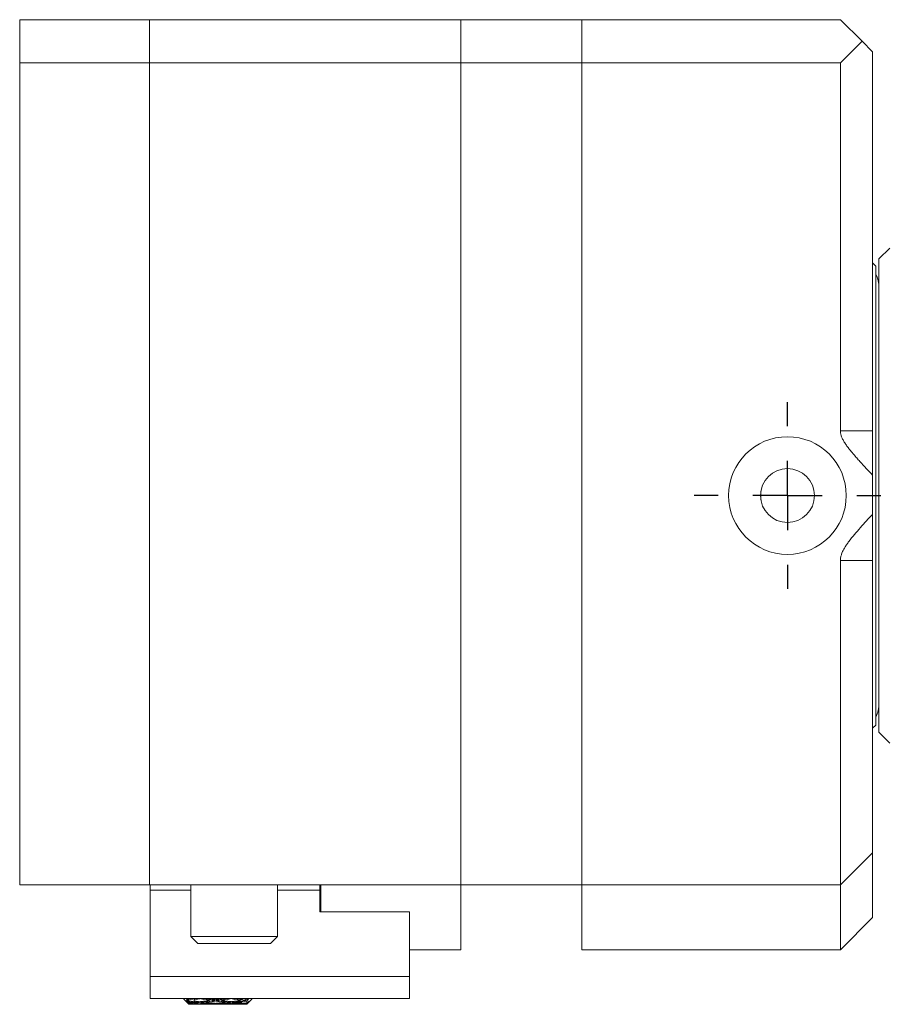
# Model space of a CAD drawing. Header units: inches. Extents: x 1.1 to 20.6, y 0.8 to 16.
# Tile 18 of 22: x 12.3 to 14.8, y 6.9 to 9.8. Entities that reach past the tile are written whole.
import ezdxf

# ---------------------------------------------------------------- set-up
doc = ezdxf.new("R2010")
doc.units = ezdxf.units.IN
doc.header["$MEASUREMENT"] = 0
doc.layers.add('SLD-0', color=7, linetype='Continuous')

# ---------------------------------------------------------------- blocks, each defined once
blk = doc.blocks.new('SW_CENTERMARKSYMBOL_7')
at = {"layer": 'SLD-0', "color": 0}
for p, q in [((0, 0.2), (0, 0.27)), ((0, 0), (0, 0.1)), ((-0.2, 0), (-0.27, 0)), ((0, 0), (-0.1, 0)), ((0, 0), (0, -0.1)), ((0, 0), (0.1, 0)), ((0.2, 0), (0.27, 0)), ((0, -0.2), (0, -0.27))]:
    blk.add_line(p, q, dxfattribs=at)

msp = doc.modelspace()

# ---------------------------------------------------------------- linework, layer by layer
at = {"color": 7, "linetype": 'Continuous', "lineweight": 15}
for p, q in [((12.2527, 9.7924), (12.6277, 9.7924)), ((12.2527, 9.6674), (12.2527, 9.7924)), ((12.6277, 9.7924), (12.6277, 9.6674)), ((12.6277, 9.7924), (13.5277, 9.7924)), ((13.5277, 9.7924), (13.5277, 9.6674)), ((13.5277, 9.7924), (13.8777, 9.7924)), ((13.8777, 9.7924), (13.8777, 9.6674)), ((13.8777, 9.7924), (14.6247, 9.7924)), ((14.6247, 9.7924), (14.6872, 9.7299)), ((14.6872, 9.7299), (14.6247, 9.6674)), ((14.7177, 9.6994), (14.6872, 9.7299)), ((14.7177, 8.6049), (14.7177, 9.6994)), ((12.2527, 7.2924), (12.2527, 9.6674)), ((12.6277, 9.6674), (12.2527, 9.6674)), ((12.6277, 7.2924), (12.6277, 9.6674)), ((13.5277, 9.6674), (12.6277, 9.6674)), ((13.5277, 7.2924), (13.5277, 9.6674)), ((13.8777, 9.6674), (13.5277, 9.6674)), ((13.8777, 7.2924), (13.8777, 9.6674)), ((14.6247, 9.6674), (13.8777, 9.6674)), ((14.6247, 8.6049), (14.6247, 9.6674)), ((14.7672, 9.1324), (14.736, 9.1012)), ((14.727, 9.0804), (14.7177, 9.0897)), ((14.727, 9.0804), (14.727, 7.7544)), ((14.736, 7.7336), (14.736, 9.1012)), ((14.7177, 8.6049), (14.6247, 8.6049)), ((14.7177, 8.4764), (14.7177, 8.6049)), ((14.7177, 8.3632), (14.7177, 8.4764)), ((14.3947, 8.4048), (14.3947, 8.4302)), ((14.7177, 8.2299), (14.7177, 8.3632)), ((14.6247, 8.2299), (14.6247, 7.2924)), ((14.6247, 8.2299), (14.7177, 8.2299)), ((14.7177, 8.2299), (14.7177, 7.3854)), ((14.7177, 7.7451), (14.727, 7.7544)), ((14.736, 7.7336), (14.7672, 7.7024)), ((14.6247, 7.2924), (14.7177, 7.3854)), ((14.7177, 7.3854), (14.7177, 7.1979)), ((12.2527, 7.2924), (12.6277, 7.2924)), ((12.6277, 7.2924), (13.5277, 7.2924)), ((12.6297, 7.2776), (12.6297, 7.2924)), ((12.7477, 7.2924), (12.7477, 7.1436)), ((12.9977, 7.1436), (12.9977, 7.2924)), ((13.1197, 7.2924), (13.1197, 7.2776)), ((13.1227, 7.2146), (13.1227, 7.2924)), ((13.5277, 7.1049), (13.5277, 7.2924)), ((13.5277, 7.2924), (13.8777, 7.2924)), ((13.8777, 7.2924), (14.6247, 7.2924)), ((13.8777, 7.1049), (13.8777, 7.2924)), ((14.6247, 7.1049), (14.6247, 7.2924)), ((12.6297, 7.2776), (12.7477, 7.2776)), ((12.6297, 7.0276), (12.6297, 7.2776)), ((12.9977, 7.2776), (13.1197, 7.2776)), ((13.1197, 7.2776), (13.1197, 7.2146)), ((13.3797, 7.2146), (13.1197, 7.2146)), ((13.3797, 7.0276), (13.3797, 7.2146)), ((14.6247, 7.1049), (14.7177, 7.1979)), ((12.7477, 7.1436), (12.7677, 7.1236)), ((12.7477, 7.1436), (12.9977, 7.1436)), ((12.9777, 7.1236), (12.9977, 7.1436)), ((12.9777, 7.1236), (12.7677, 7.1236)), ((13.3797, 7.1049), (13.5277, 7.1049)), ((13.8777, 7.1049), (14.6247, 7.1049)), ((12.6297, 6.9646), (12.6297, 7.0276)), ((12.6297, 7.0276), (13.3797, 7.0276)), ((13.3797, 6.9646), (13.3797, 7.0276)), ((12.6297, 6.9646), (13.3797, 6.9646)), ((12.7267, 6.9625), (12.7267, 6.9646)), ((12.7267, 6.9625), (12.7417, 6.9475)), ((12.7417, 6.9515), (12.7336, 6.9586)), ((12.7336, 6.9586), (12.735, 6.9559)), ((12.7367, 6.9632), (12.735, 6.9623)), ((12.735, 6.9623), (12.7417, 6.9547)), ((12.735, 6.9623), (12.7376, 6.9622)), ((12.735, 6.9559), (12.7364, 6.9561)), ((12.735, 6.9559), (12.7417, 6.9498)), ((12.7367, 6.9539), (12.735, 6.9548)), ((12.735, 6.9548), (12.7417, 6.9478)), ((12.7363, 6.9646), (12.7417, 6.9605)), ((12.7417, 6.9574), (12.7367, 6.9632)), ((12.7417, 6.9486), (12.7367, 6.9539)), ((12.7417, 6.9641), (12.741, 6.9646)), ((12.7417, 6.9605), (12.7417, 6.9574)), ((12.7417, 6.9547), (12.7417, 6.9515)), ((12.7417, 6.9498), (12.7417, 6.9486)), ((12.7417, 6.9478), (12.7417, 6.9475)), ((12.7417, 6.9475), (12.7464, 6.9475)), ((12.7567, 6.9515), (12.7552, 6.9528)), ((12.7559, 6.9556), (12.7567, 6.9547)), ((12.7567, 6.9641), (12.756, 6.9646)), ((12.7565, 6.9532), (12.7564, 6.9529)), ((12.7565, 6.9478), (12.7564, 6.9476)), ((12.7565, 6.9477), (12.7567, 6.9475)), ((12.7567, 6.9605), (12.7567, 6.9574)), ((12.7567, 6.9547), (12.7567, 6.9515)), ((12.7567, 6.9498), (12.7567, 6.9486)), ((12.7567, 6.9478), (12.7567, 6.9475)), ((12.7567, 6.9475), (12.7614, 6.9475)), ((12.7664, 6.9519), (12.7665, 6.9524)), ((12.7664, 6.9475), (12.7664, 6.9475)), ((12.7717, 6.9547), (12.7714, 6.9529)), ((12.7715, 6.9478), (12.7714, 6.9476)), ((12.7767, 6.9547), (12.7764, 6.9529)), ((12.7765, 6.9478), (12.7764, 6.9476)), ((12.7814, 6.9519), (12.7815, 6.9524)), ((12.7814, 6.9475), (12.7814, 6.9475)), ((12.7864, 6.9475), (12.8365, 6.9475)), ((12.8014, 6.9475), (12.8515, 6.9475)), ((12.8114, 6.9581), (12.8114, 6.9574)), ((12.8114, 6.9489), (12.8114, 6.9486)), ((12.8164, 6.9614), (12.8164, 6.9589)), ((12.8164, 6.9502), (12.8164, 6.9491)), ((12.8214, 6.9614), (12.8214, 6.9589)), ((12.8214, 6.9502), (12.8214, 6.9491)), ((12.8264, 6.9581), (12.8264, 6.9574)), ((12.8264, 6.9489), (12.8264, 6.9486)), ((12.8564, 6.9524), (12.8565, 6.9519)), ((12.8565, 6.9475), (12.8565, 6.9475)), ((12.8615, 6.9529), (12.8612, 6.9547)), ((12.8615, 6.9476), (12.8614, 6.9478)), ((12.8665, 6.9529), (12.8662, 6.9547)), ((12.8665, 6.9476), (12.8664, 6.9478)), ((12.8714, 6.9524), (12.8715, 6.9519)), ((12.8715, 6.9475), (12.8715, 6.9475)), ((12.8765, 6.9475), (12.8937, 6.9475)), ((12.8915, 6.9475), (12.9087, 6.9475)), ((12.8937, 6.9618), (12.8937, 6.9646)), ((12.8967, 6.9641), (12.8937, 6.9618)), ((12.8937, 6.9504), (12.8937, 6.9563)), ((12.8937, 6.9483), (12.894, 6.9486)), ((12.8937, 6.9475), (12.8937, 6.9483)), ((12.9061, 6.9589), (12.9051, 6.9625)), ((12.9051, 6.9624), (12.9053, 6.9624)), ((12.9061, 6.9492), (12.9057, 6.9506)), ((12.9125, 6.9646), (12.9087, 6.9618)), ((12.9087, 6.9618), (12.9087, 6.9646)), ((12.9087, 6.9563), (12.9144, 6.9629)), ((12.9087, 6.9475), (12.9237, 6.9625)), ((12.916, 6.9569), (12.9087, 6.9504)), ((12.9087, 6.9504), (12.9087, 6.9563)), ((12.9087, 6.9483), (12.9144, 6.9543)), ((12.9087, 6.9475), (12.9087, 6.9483)), ((12.9098, 6.9626), (12.9144, 6.9629)), ((12.9104, 6.9631), (12.9144, 6.9629)), ((12.9112, 6.9637), (12.9144, 6.9629)), ((12.9129, 6.9542), (12.9144, 6.9542)), ((12.9132, 6.9544), (12.9144, 6.9543)), ((12.9144, 6.9629), (12.9144, 6.9629)), ((12.9144, 6.9629), (12.9144, 6.9629)), ((12.9144, 6.9543), (12.916, 6.9569)), ((12.9144, 6.9543), (12.9144, 6.9542)), ((12.9144, 6.9542), (12.9144, 6.9543)), ((12.9237, 6.9646), (12.9237, 6.9625))]:
    msp.add_line(p, q, dxfattribs=at)
for radius in [0.17, 0.078]:
    msp.add_circle((14.4717, 8.4175), radius, dxfattribs=at)
for centre, start, end in [((14.6423, 9.0175), 0, 25.3428), ((14.6423, 7.8173), 334.6572, 0)]:
    msp.add_arc(centre, 0.0937, start, end, dxfattribs=at)
for centre, major_axis, ratio, start_param, end_param in [((12.7914, 7.254), (0.5245, 0.1679), 0.488877, 4.463282, 4.468597), ((12.8114, 7.254), (0.5245, 0.1679), 0.488877, 4.425365, 4.468597), ((12.8314, 7.254), (0.5304, -0.0387), 0.57322, 4.584363, 4.631513), ((12.8114, 7.254), (0.5304, -0.0387), 0.57322, 4.622471, 4.650425), ((12.7914, 7.254), (0.5275, 0.1101), 0.542256, 4.505841, 4.533691), ((12.8114, 7.254), (0.5275, 0.1101), 0.542256, 4.467924, 4.514784), ((12.8314, 7.254), (0.5304, 0.0387), 0.57322, 4.500662, 4.547812), ((12.8114, 7.254), (0.5304, 0.0387), 0.57322, 4.53877, 4.566724), ((12.7914, 7.254), (0.5304, 0.0387), 0.57322, 4.585631, 4.604537), ((12.8064, 7.254), (0.5245, 0.1679), 0.488877, 4.463282, 4.468597), ((12.8264, 7.254), (0.5245, 0.1679), 0.488877, 4.425365, 4.468597), ((12.8464, 7.254), (0.5304, -0.0387), 0.57322, 4.584363, 4.631513), ((12.8264, 7.254), (0.5304, -0.0387), 0.57322, 4.622471, 4.650425), ((12.8064, 7.254), (0.5275, 0.1101), 0.542256, 4.505841, 4.533691), ((12.8264, 7.254), (0.5275, 0.1101), 0.542256, 4.467924, 4.514784), ((12.8464, 7.254), (0.5304, 0.0387), 0.57322, 4.500662, 4.547812), ((12.8264, 7.254), (0.5304, 0.0387), 0.57322, 4.53877, 4.566724), ((12.8064, 7.254), (0.5304, 0.0387), 0.57322, 4.585631, 4.604537), ((12.8114, 7.254), (0.5304, 0.0387), 0.57322, 4.580904, 4.585631), ((12.8114, 7.254), (0.5304, -0.0387), 0.57322, 4.669332, 4.735401), ((12.8114, 7.254), (0.5304, 0.0387), 0.57322, 4.585631, 4.604537), ((12.7914, 7.254), (0.5275, 0.1101), 0.542256, 4.552603, 4.61853), ((12.7914, 7.254), (0.5304, 0.0387), 0.57322, 4.62345, 4.689376), ((12.8114, 7.254), (0.5275, -0.1101), 0.542256, 4.743806, 4.806248), ((12.8264, 7.254), (0.5304, 0.0387), 0.57322, 4.566724, 4.585631), ((12.8114, 7.254), (0.5275, 0.1101), 0.542256, 4.533691, 4.599692), ((12.8314, 7.254), (0.5304, -0.0387), 0.57322, 4.650425, 4.716557), ((12.8114, 7.254), (0.5304, 0.0387), 0.57322, 4.604537, 4.670538), ((12.8314, 7.254), (0.5304, 0.0387), 0.57322, 4.566724, 4.585631), ((12.8264, 7.254), (0.5304, -0.0387), 0.57322, 4.669332, 4.735401), ((12.8264, 7.254), (0.5304, 0.0387), 0.57322, 4.585631, 4.590357), ((12.8064, 7.254), (0.5275, 0.1101), 0.542256, 4.552603, 4.61853), ((12.8064, 7.254), (0.5304, 0.0387), 0.57322, 4.62345, 4.689376), ((12.8264, 7.254), (0.5275, -0.1101), 0.542256, 4.743806, 4.806248), ((12.8314, 7.254), (0.5275, -0.1101), 0.542256, 4.743806, 4.787403), ((12.8264, 7.254), (0.5275, 0.1101), 0.542256, 4.533691, 4.599692), ((12.8464, 7.254), (0.5304, -0.0387), 0.57322, 4.650425, 4.716557), ((12.8264, 7.254), (0.5304, 0.0387), 0.57322, 4.604537, 4.670538), ((12.8464, 7.254), (0.5304, 0.0387), 0.57322, 4.566724, 4.585631), ((12.8464, 7.254), (0.5275, -0.1101), 0.542256, 4.743806, 4.787403), ((12.7914, 7.254), (0.5275, 0.1101), 0.542256, 4.637375, 4.680972), ((12.8114, 7.254), (0.5275, -0.1101), 0.542256, 4.825086, 4.891087), ((12.7914, 7.254), (0.5304, 0.0387), 0.57322, 4.708221, 4.774352), ((12.8114, 7.254), (0.5304, -0.0387), 0.57322, 4.754239, 4.820241), ((12.8114, 7.254), (0.5275, 0.1101), 0.542256, 4.61853, 4.680972), ((12.8314, 7.254), (0.5275, -0.1101), 0.542256, 4.806248, 4.872175), ((12.8114, 7.254), (0.5304, 0.0387), 0.57322, 4.689376, 4.755446), ((12.8314, 7.254), (0.5304, -0.0387), 0.57322, 4.735401, 4.801328), ((12.8064, 7.254), (0.5275, 0.1101), 0.542256, 4.637375, 4.680972), ((12.8264, 7.254), (0.5275, -0.1101), 0.542256, 4.825086, 4.891087), ((12.8064, 7.254), (0.5304, 0.0387), 0.57322, 4.708221, 4.774352), ((12.8264, 7.254), (0.5304, -0.0387), 0.57322, 4.754239, 4.820241), ((12.8264, 7.254), (0.5275, 0.1101), 0.542256, 4.61853, 4.680972), ((12.8464, 7.254), (0.5275, -0.1101), 0.542256, 4.806248, 4.872175), ((12.8264, 7.254), (0.5304, 0.0387), 0.57322, 4.689376, 4.755446), ((12.8464, 7.254), (0.5304, -0.0387), 0.57322, 4.735401, 4.801328), ((12.7914, 7.254), (0.5304, -0.0387), 0.57322, 4.839147, 4.858054), ((12.8064, 7.254), (0.5304, -0.0387), 0.57322, 4.839147, 4.858054), ((12.8114, 7.254), (0.5304, -0.0387), 0.57322, 4.834421, 4.839147), ((12.7914, 7.254), (0.5304, 0.0387), 0.57322, 4.793265, 4.859467), ((12.7914, 7.254), (0.5304, -0.0387), 0.57322, 4.876966, 4.943168), ((12.8114, 7.254), (0.5275, -0.1101), 0.542256, 4.909993, 4.975788), ((12.8114, 7.254), (0.5304, -0.0387), 0.57322, 4.839147, 4.858053), ((12.8114, 7.254), (0.5245, -0.1679), 0.488877, 4.956181, 5.018348), ((12.8264, 7.254), (0.5304, -0.0387), 0.57322, 4.820241, 4.839147), ((12.8114, 7.254), (0.5304, 0.0387), 0.57322, 4.774352, 4.826098), ((12.8314, 7.254), (0.5275, -0.1101), 0.542256, 4.891087, 4.942616), ((12.8114, 7.254), (0.5304, -0.0387), 0.57322, 4.858054, 4.909799), ((12.8314, 7.254), (0.5304, -0.0387), 0.57322, 4.820241, 4.839147), ((12.8064, 7.254), (0.5304, 0.0387), 0.57322, 4.793265, 4.859467), ((12.8064, 7.254), (0.5304, -0.0387), 0.57322, 4.876966, 4.943168), ((12.8264, 7.254), (0.5275, -0.1101), 0.542256, 4.909993, 4.975788), ((12.8264, 7.254), (0.5304, -0.0387), 0.57322, 4.839147, 4.843874), ((12.8264, 7.254), (0.5245, -0.1679), 0.488877, 4.956181, 5.018348), ((12.8314, 7.254), (0.5245, -0.1679), 0.488877, 4.956181, 4.985175), ((12.8264, 7.254), (0.5304, 0.0387), 0.57322, 4.774352, 4.826098), ((12.8464, 7.254), (0.5275, -0.1101), 0.542256, 4.891087, 4.942616), ((12.8264, 7.254), (0.5304, -0.0387), 0.57322, 4.858054, 4.909799), ((12.8464, 7.254), (0.5304, -0.0387), 0.57322, 4.820241, 4.839147), ((12.8464, 7.254), (0.5245, -0.1679), 0.488877, 4.956767, 4.985175)]:
    msp.add_ellipse(centre, major_axis=major_axis, ratio=ratio, start_param=start_param, end_param=end_param, dxfattribs=at)
for points, knots in [([(14.6247, 8.6049), (14.6247, 8.6036), (14.6248, 8.6011), (14.6253, 8.5973), (14.6262, 8.5935), (14.6274, 8.5894), (14.629, 8.5851), (14.6311, 8.5806), (14.6334, 8.5762), (14.6361, 8.5718), (14.6389, 8.5673), (14.6431, 8.5612), (14.6486, 8.5538), (14.6556, 8.5451), (14.6633, 8.5359), (14.6717, 8.5262), (14.684, 8.5124), (14.6993, 8.4958), (14.7116, 8.4828), (14.7177, 8.4764)], [0, 0, 0, 0, 0.0236, 0.047385, 0.071686, 0.096131, 0.12649, 0.156998, 0.187825, 0.218719, 0.252943, 0.287205, 0.355896, 0.42492, 0.493989, 0.57951, 0.665052, 0.836216, 1, 1, 1, 1]), ([(14.7177, 8.3632), (14.7118, 8.3568), (14.6999, 8.3441), (14.6824, 8.3248), (14.6652, 8.3051), (14.6521, 8.2888), (14.643, 8.2761), (14.6373, 8.2674), (14.6321, 8.2583), (14.6287, 8.2505), (14.6267, 8.2443), (14.6257, 8.24), (14.625, 8.2355), (14.6247, 8.2321), (14.6247, 8.2303), (14.6247, 8.2299)], [0, 0, 0, 0, 0.157876, 0.315776, 0.473869, 0.632182, 0.694789, 0.757515, 0.820967, 0.884995, 0.911687, 0.93851, 0.965822, 0.993346, 1, 1, 1, 1])]:
    msp.add_open_spline(points, degree=3, knots=knots, dxfattribs=at)

# ---------------------------------------------------------------- block references
at = {"layer": 'SLD-0', "color": 7}
msp.add_blockref('SW_CENTERMARKSYMBOL_7', (14.4717, 8.4175), dxfattribs=at)

doc.saveas('drawing.dxf')
